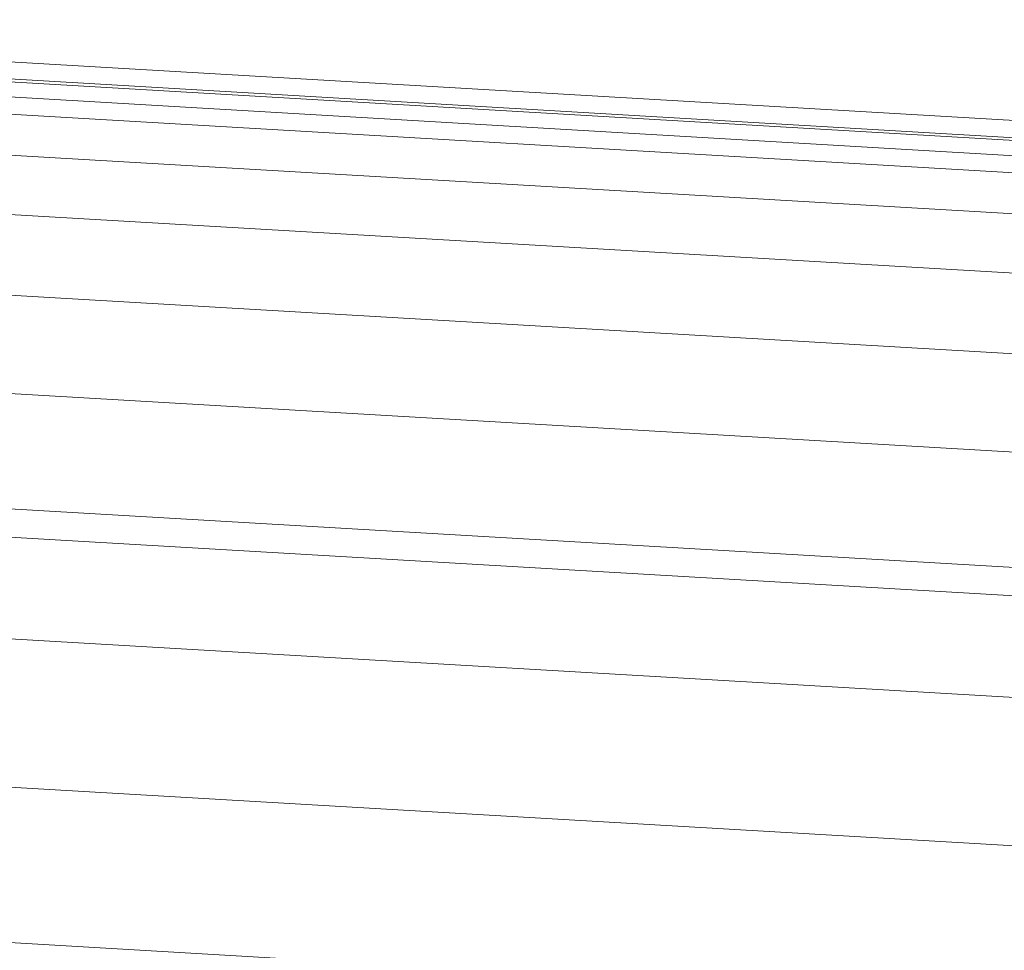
# Model space of a CAD drawing. Header units: millimetres. Extents: x -3409 to -2316, y 303 to 6766.
# Tile 5 of 10: x -3031 to -2989, y 638 to 678. Entities that reach past the tile are written whole.
import ezdxf

# ---------------------------------------------------------------- set-up
doc = ezdxf.new("R2010")
doc.units = ezdxf.units.MM
doc.layers.add('Luminarias', color=7, linetype='Continuous', lineweight=20)

# ---------------------------------------------------------------- blocks, each defined once
blk = doc.blocks.new('63435 - 63420 MILO 280 White wall lamp-595160-00 Isometrico PDF')
at = {"layer": 'Luminarias', "color": 9, "lineweight": 9, "true_color": 0xc0c0c0}
for p, q in [((-7109.27, 669.272), (-7252.12, 677.623)), ((-7113.921, 668.807), (-7256.771, 677.158)), ((-7118.385, 668.294), (-7261.235, 676.644)), ((-7123.069, 667.828), (-7265.919, 676.178)), ((-7127.597, 666.333), (-7270.447, 674.683)), ((-7131.982, 664.049), (-7274.832, 672.399)), ((-7136.255, 660.827), (-7279.105, 669.178)), ((-7140.28, 656.841), (-7283.13, 665.192)), ((-7143.957, 652.098), (-7286.807, 660.449)), ((-7147.268, 646.708), (-7290.118, 655.059)), ((-7150.219, 640.518), (-7293.069, 648.869)), ((-7152.654, 633.982), (-7295.504, 642.332))]:
    blk.add_line(p, q, dxfattribs=at)
at = {"layer": 'Luminarias', "color": 7, "lineweight": 9, "true_color": 0xfefefe}
blk.add_line((-7113.653, 668.665), (-7251.344, 676.714), dxfattribs=at)
at = {"layer": 'Luminarias', "color": 7, "lineweight": 9, "true_color": 0xefefef}
blk.add_line((-7229.973, 655.908), (-7135.298, 650.374), dxfattribs=at)

msp = doc.modelspace()

# ---------------------------------------------------------------- block references
at = {"layer": 'Luminarias', "color": 7, "lineweight": 9, "true_color": 0xfbfbfb}
msp.add_blockref('63435 - 63420 MILO 280 White wall lamp-595160-00 Isometrico PDF', (4189.464, 0), dxfattribs=at)

doc.saveas('drawing.dxf')
